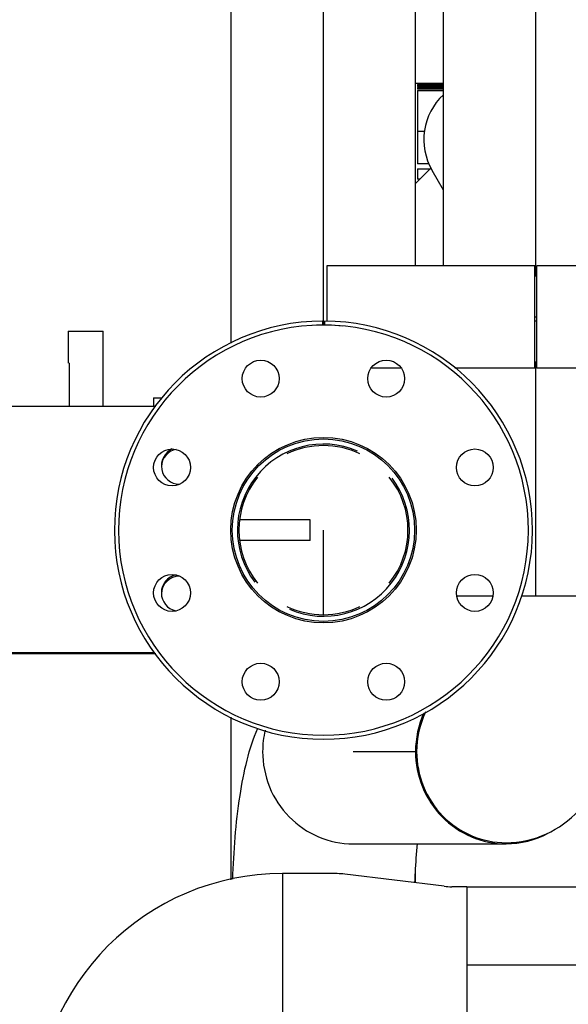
# Model space of a CAD drawing. Header units: millimetres. Extents: x 0 to 1189, y 0 to 841.
# Tile 57 of 169: x 403 to 414, y 560 to 580. Entities that reach past the tile are written whole.
import ezdxf

# ---------------------------------------------------------------- set-up
doc = ezdxf.new("R2010")
doc.units = ezdxf.units.MM
doc.header["$LTSCALE"] = 65.395
doc.linetypes.add('CENTER', pattern=[0.6, 0.375, -0.075, 0.075, -0.075])
for name, color, linetype in [('1907_153200_17_ABL82', 7, 'CONTINUOUS'), ('1907_153200_17_T2_PBL1759', 7, 'CONTINUOUS'), ('1907_153200_17_T3_PBL83', 7, 'CONTINUOUS'), ('1907_153200_18_ABL148', 7, 'CONTINUOUS'), ('1907_153200_18_T2_PBL324', 7, 'CONTINUOUS'), ('1907_153200_18_T3_PBL149', 7, 'CONTINUOUS'), ('1907_153200_21_ABL141', 7, 'CONTINUOUS'), ('1907_153200_21_T1_PBL142', 7, 'CONTINUOUS'), ('1907_153200_88_ABL106', 7, 'CONTINUOUS'), ('1907_153200_88_T3_PBL143', 7, 'CONTINUOUS'), ('1907_153200_89_ABL123', 7, 'CONTINUOUS'), ('1907_153200_89_T4_PBL124', 7, 'CONTINUOUS'), ('1907_153700_26_ABL120', 7, 'CONTINUOUS'), ('1907_153700_26_T1_PBL121', 7, 'CONTINUOUS'), ('1907_153700_26_T2_PBL323', 7, 'CONTINUOUS'), ('1907_153701_47_PBL325', 7, 'CONTINUOUS'), ('1907_153701_47_PBL326', 7, 'CONTINUOUS'), ('80ND40-DIN2690-MAK_PBL1758', 7, 'CONTINUOUS'), ('9M32C_GENSET_KPL_VERROHRUNG_ABL14', 7, 'CONTINUOUS'), ('BOGEN-S-2D-90-88_9X3_2_PBL129', 7, 'CONTINUOUS'), ('BOGEN-S-2D-90-88_9X3_2_PBL1910', 7, 'CONTINUOUS'), ('BOGEN-S-2D-90-88_9X3_2_PBL1911', 7, 'CONTINUOUS'), ('D2616-2-K-88_9-3_2-76_1-2_9_PBL128', 7, 'CONTINUOUS'), ('DIN16182-BG100X63_PBL111', 7, 'CONTINUOUS'), ('EN1092-1-01A-DN80-PN16_PBL1745', 7, 'CONTINUOUS'), ('EN1092-1-01A-DN80-PN16_PBL1757', 7, 'CONTINUOUS'), ('EN1092-1-01A-DN80-PN16_PBL354', 7, 'CONTINUOUS'), ('EN1092-1-01A-DN80-PN16_PBL360', 7, 'CONTINUOUS'), ('LAUTERBACH_SP_RING_2_0200_50_PBL103', 7, 'CONTINUOUS'), ('LAUTERBACH_SP_RING_2_0200_50_PBL133', 7, 'CONTINUOUS'), ('new_view_1_VBL0', 7, 'CONTINUOUS'), ('T-STUECK-S-88_9X3_2-88_9X3_2_PBL1760', 7, 'CONTINUOUS'), ('VORWAERMGERAT_C33_12225_04_PBL99', 7, 'CONTINUOUS')]:
    doc.layers.add(name, color=color, linetype=linetype)

# ---------------------------------------------------------------- blocks, each defined once
blk = doc.blocks.new('1907_153200_17_T3_PBL83', base_point=(406.044, 587.233))
at = {"layer": '1907_153200_17_T3_PBL83', "color": 7, "linetype": 'Continuous'}
for p, q in [((407.623, 573.237), (407.623, 585.835)), ((411.223, 574.749), (411.223, 585.835))]:
    blk.add_line(p, q, dxfattribs=at)
at = {"layer": '1907_153200_17_T3_PBL83', "color": 2, "linetype": 'CENTER'}
blk.add_line((409.423, 573.583), (409.423, 585.835), dxfattribs=at)
blk = doc.blocks.new('EN1092-1-01A-DN80-PN16_PBL1757', base_point=(409.423, 573.589))
at = {"layer": 'EN1092-1-01A-DN80-PN16_PBL1757', "color": 7, "linetype": 'Continuous'}
blk.add_arc((409.423, 569.589), 4, 89.7171, 90.2785, dxfattribs=at)
blk = doc.blocks.new('1907_153200_17_T2_PBL1759', base_point=(409.593, 569.52))
at = {"layer": '1907_153200_17_T2_PBL1759', "color": 7, "linetype": 'Continuous'}
for start, end in [(66.7314, 217.0585), (246.7314, 37.0585)]:
    blk.add_arc((409.423, 569.589), 1.68, start, end, dxfattribs=at)
blk = doc.blocks.new('T-STUECK-S-88_9X3_2-88_9X3_2_PBL1760', base_point=(409.423, 569.508))
at = {"layer": 'T-STUECK-S-88_9X3_2-88_9X3_2_PBL1760', "color": 7, "linetype": 'Continuous'}
for start, end in [(64.4144, 115.5856), (141.1365, 218.8635), (321.1365, 38.8635), (244.4144, 295.5856)]:
    blk.add_arc((409.423, 569.589), 1.65, start, end, dxfattribs=at)
blk = doc.blocks.new('1907_153200_17_ABL82', base_point=(406.044, 584.569))
at = {"layer": '1907_153200_17_T2_PBL1759'}
blk.add_blockref('1907_153200_17_T2_PBL1759', (409.593, 569.52), dxfattribs=at)
at = {"layer": '1907_153200_17_T3_PBL83'}
blk.add_blockref('1907_153200_17_T3_PBL83', (406.044, 587.233), dxfattribs=at)
at = {"layer": 'EN1092-1-01A-DN80-PN16_PBL1757'}
blk.add_blockref('EN1092-1-01A-DN80-PN16_PBL1757', (409.423, 573.589), dxfattribs=at)
at = {"layer": 'T-STUECK-S-88_9X3_2-88_9X3_2_PBL1760'}
blk.add_blockref('T-STUECK-S-88_9X3_2-88_9X3_2_PBL1760', (409.423, 569.508), dxfattribs=at)
blk = doc.blocks.new('VORWAERMGERAT_C33_12225_04_PBL99', base_point=(417.492, 568.429))
at = {"layer": 'VORWAERMGERAT_C33_12225_04_PBL99', "color": 7, "linetype": 'Continuous'}
for p, q in [((411.223, 578.309), (411.259, 578.309)), ((411.259, 578.308), (411.259, 578.303)), ((411.259, 578.308), (411.767, 578.308)), ((411.767, 578.303), (411.259, 578.303)), ((411.259, 578.298), (411.259, 578.282)), ((411.259, 578.298), (411.767, 578.298)), ((411.767, 578.282), (411.259, 578.282)), ((411.259, 578.271), (411.259, 578.244)), ((411.259, 578.271), (411.767, 578.271)), ((411.767, 578.244), (411.259, 578.244)), ((411.259, 578.228), (411.259, 578.19)), ((411.259, 578.228), (411.767, 578.228)), ((411.767, 578.19), (411.259, 578.19)), ((411.259, 578.168), (411.259, 576.739)), ((411.259, 578.168), (411.767, 578.168)), ((411.398, 577.367), (411.259, 577.367)), ((411.487, 576.739), (411.259, 576.739)), ((411.259, 576.639), (411.259, 576.439)), ((411.259, 576.639), (411.51, 576.639)), ((411.31, 576.439), (411.259, 576.439))]:
    blk.add_line(p, q, dxfattribs=at)
blk = doc.blocks.new('LAUTERBACH_SP_RING_2_0200_50_PBL103', base_point=(409.423, 573.629))
at = {"layer": 'LAUTERBACH_SP_RING_2_0200_50_PBL103', "color": 7, "linetype": 'Continuous'}
for p, q in [((409.403, 573.669), (409.403, 573.589)), ((409.443, 573.669), (409.443, 573.589))]:
    blk.add_line(p, q, dxfattribs=at)
for radius in [4.08, 4]:
    blk.add_arc((409.423, 569.589), radius, 90.2809, 89.7191, dxfattribs=at)
blk = doc.blocks.new('D2616-2-K-88_9-3_2-76_1-2_9_PBL128', base_point=(410.423, 561.109))
at = {"layer": 'D2616-2-K-88_9-3_2-76_1-2_9_PBL128', "color": 7, "linetype": 'Continuous'}
for p, q in [((408.623, 562.887), (408.623, 559.331)), ((409.694, 562.887), (408.623, 562.887)), ((411.78, 562.64), (409.84, 562.878)), ((412.223, 562.631), (411.926, 562.631)), ((412.223, 562.631), (412.223, 559.587)), ((411.78, 559.578), (409.84, 559.34)), ((412.223, 559.587), (411.926, 559.587)), ((409.694, 559.331), (408.623, 559.331))]:
    blk.add_line(p, q, dxfattribs=at)
for centre, start, end in [((409.694, 561.687), 83, 90), ((411.926, 563.831), 263, 270), ((411.926, 558.387), 90, 97), ((409.694, 560.531), 270, 277)]:
    blk.add_arc(centre, 1.2, start, end, dxfattribs=at)
blk = doc.blocks.new('BOGEN-S-2D-90-88_9X3_2_PBL129', base_point=(406.214, 558.069))
at = {"layer": 'BOGEN-S-2D-90-88_9X3_2_PBL129', "color": 7, "linetype": 'Continuous'}
blk.add_line((408.623, 562.887), (408.623, 559.331), dxfattribs=at)
for radius, start, end in [(4.818, 90, 180), (1.262, 89.9998, 180.0002)]:
    blk.add_arc((408.623, 558.069), radius, start, end, dxfattribs=at)
blk = doc.blocks.new('1907_153200_88_T3_PBL143', base_point=(414.453, 561.109))
at = {"layer": '1907_153200_88_T3_PBL143', "color": 7, "linetype": 'Continuous'}
for p, q in [((412.223, 562.631), (412.223, 559.587)), ((412.223, 562.631), (416.683, 562.631)), ((416.683, 562.631), (416.683, 559.587)), ((412.223, 559.587), (416.683, 559.587))]:
    blk.add_line(p, q, dxfattribs=at)
at = {"layer": '1907_153200_88_T3_PBL143', "color": 2, "linetype": 'CENTER'}
blk.add_line((412.223, 561.109), (416.683, 561.109), dxfattribs=at)
blk = doc.blocks.new('1907_153200_88_ABL106', base_point=(419.163, 560.889))
at = {"layer": '1907_153200_88_T3_PBL143'}
blk.add_blockref('1907_153200_88_T3_PBL143', (414.453, 561.109), dxfattribs=at)
at = {"layer": 'BOGEN-S-2D-90-88_9X3_2_PBL129'}
blk.add_blockref('BOGEN-S-2D-90-88_9X3_2_PBL129', (406.214, 558.069), dxfattribs=at)
at = {"layer": 'D2616-2-K-88_9-3_2-76_1-2_9_PBL128'}
blk.add_blockref('D2616-2-K-88_9-3_2-76_1-2_9_PBL128', (410.423, 561.109), dxfattribs=at)
blk = doc.blocks.new('DIN16182-BG100X63_PBL111', base_point=(406.803, 571.429))
at = {"layer": 'DIN16182-BG100X63_PBL111', "color": 7, "linetype": 'Continuous'}
for p, q in [((404.443, 573.469), (404.443, 572.853)), ((404.443, 573.469), (405.123, 573.469)), ((405.123, 572.004), (405.123, 573.469)), ((404.461, 572.848), (404.443, 572.853)), ((404.461, 572.848), (404.461, 572.004)), ((409.163, 569.789), (407.788, 569.789)), ((409.163, 569.389), (409.163, 569.789)), ((409.163, 569.389), (407.788, 569.389))]:
    blk.add_line(p, q, dxfattribs=at)
blk = doc.blocks.new('1907_153700_26_T1_PBL121', base_point=(409.343, 575.045))
at = {"layer": '1907_153700_26_T1_PBL121', "color": 7, "linetype": 'Continuous'}
for p, q in [((411.767, 576.221), (411.543, 576.609)), ((406.103, 572.169), (406.103, 572.004)), ((406.103, 572.169), (406.265, 572.169))]:
    blk.add_line(p, q, dxfattribs=at)
blk.add_arc((412.583, 577.209), 1.2, 133.0673, 210, dxfattribs=at)
blk = doc.blocks.new('1907_153700_26_T2_PBL323', base_point=(411.372, 576.5))
at = {"layer": '1907_153700_26_T2_PBL323', "color": 7, "linetype": 'Continuous'}
blk.add_line((411.223, 576.351), (411.52, 576.649), dxfattribs=at)
blk = doc.blocks.new('1907_153700_26_ABL120', base_point=(409.343, 575.045))
at = {"layer": '1907_153700_26_T1_PBL121'}
blk.add_blockref('1907_153700_26_T1_PBL121', (409.343, 575.045), dxfattribs=at)
at = {"layer": '1907_153700_26_T2_PBL323'}
blk.add_blockref('1907_153700_26_T2_PBL323', (411.372, 576.5), dxfattribs=at)
blk = doc.blocks.new('1907_153200_89_T4_PBL124', base_point=(409.423, 566.148))
at = {"layer": '1907_153200_89_T4_PBL124', "color": 2, "linetype": 'CENTER'}
blk.add_line((409.423, 567.939), (409.423, 569.589), dxfattribs=at)
at = {"layer": '1907_153200_89_T4_PBL124', "color": 7, "linetype": 'Continuous'}
for p, q in [((407.623, 562.768), (407.623, 565.94)), ((411.223, 562.708), (411.223, 562.996))]:
    blk.add_line(p, q, dxfattribs=at)
blk = doc.blocks.new('1907_153200_89_ABL123', base_point=(409.423, 566.148))
at = {"layer": '1907_153200_89_T4_PBL124'}
blk.add_blockref('1907_153200_89_T4_PBL124', (409.423, 566.148), dxfattribs=at)
blk = doc.blocks.new('LAUTERBACH_SP_RING_2_0200_50_PBL133', base_point=(413.567, 573.749))
at = {"layer": 'LAUTERBACH_SP_RING_2_0200_50_PBL133', "color": 7, "linetype": 'Continuous'}
for p, q in [((409.487, 574.749), (409.487, 573.667)), ((413.547, 574.749), (409.487, 574.749)), ((413.547, 572.749), (413.547, 574.749)), ((413.587, 572.749), (413.587, 574.749)), ((417.647, 574.749), (413.587, 574.749)), ((417.647, 574.749), (417.647, 572.749)), ((410.94, 572.749), (410.355, 572.749)), ((413.547, 572.749), (411.989, 572.749)), ((417.647, 572.749), (413.587, 572.749))]:
    blk.add_line(p, q, dxfattribs=at)
blk = doc.blocks.new('1907_153200_21_T1_PBL142', base_point=(413.567, 584.249))
at = {"layer": '1907_153200_21_T1_PBL142', "color": 7, "linetype": 'Continuous'}
blk.add_line((411.767, 574.749), (411.767, 593.949), dxfattribs=at)
at = {"layer": '1907_153200_21_T1_PBL142', "color": 2, "linetype": 'CENTER'}
blk.add_line((413.567, 574.549), (413.567, 593.949), dxfattribs=at)
blk = doc.blocks.new('EN1092-1-01A-DN80-PN16_PBL360', base_point=(413.567, 574.149))
at = {"layer": 'EN1092-1-01A-DN80-PN16_PBL360', "color": 7, "linetype": 'Continuous'}
for p, q in [((413.548, 574.549), (413.587, 574.549)), ((413.548, 573.749), (413.587, 573.749))]:
    blk.add_line(p, q, dxfattribs=at)
blk = doc.blocks.new('1907_153200_21_ABL141', base_point=(418.287, 595.859))
at = {"layer": '1907_153200_21_T1_PBL142'}
blk.add_blockref('1907_153200_21_T1_PBL142', (413.567, 584.249), dxfattribs=at)
at = {"layer": 'EN1092-1-01A-DN80-PN16_PBL360'}
blk.add_blockref('EN1092-1-01A-DN80-PN16_PBL360', (413.567, 574.149), dxfattribs=at)
blk = doc.blocks.new('1907_153200_18_T3_PBL149', base_point=(413.697, 570.589))
at = {"layer": '1907_153200_18_T3_PBL149', "color": 2, "linetype": 'CENTER'}
blk.add_line((413.567, 568.309), (413.567, 572.869), dxfattribs=at)
at = {"layer": '1907_153200_18_T3_PBL149', "color": 7, "linetype": 'Continuous'}
for p, q in [((415.367, 568.309), (415.367, 572.749)), ((412.028, 568.309), (412.731, 568.309)), ((413.284, 568.309), (415.367, 568.309))]:
    blk.add_line(p, q, dxfattribs=at)
blk = doc.blocks.new('1907_153200_18_T2_PBL324', base_point=(411.023, 564.744))
at = {"layer": '1907_153200_18_T2_PBL324', "color": 2, "linetype": 'CENTER'}
blk.add_line((410.003, 565.269), (411.242, 565.269), dxfattribs=at)
at = {"layer": '1907_153200_18_T2_PBL324', "color": 7, "linetype": 'Continuous'}
blk.add_line((410.003, 563.469), (412.987, 563.469), dxfattribs=at)
for centre, radius, start, end in [((410.074, 565.268), 1.838, 166.9204, 179.9817), ((412.986, 565.212), 1.743, 270.0389, 298.1766)]:
    blk.add_arc(centre, radius, start, end, dxfattribs=at)
blk.add_open_spline([(411.382, 566.02), (411.276, 565.787), (411.22, 565.525), (411.22, 565.269)], degree=3, dxfattribs=at)
for points in [[(408.236, 565.269), (408.236, 565.035), (408.327, 564.563), (408.719, 563.965), (409.307, 563.563), (409.773, 563.469), (410.003, 563.469)], [(411.22, 565.269), (411.22, 565.035), (411.312, 564.563), (411.704, 563.965), (412.291, 563.563), (412.757, 563.469), (412.987, 563.469)]]:
    blk.add_open_spline(points, degree=3, knots=[0, 0, 0, 0, 0.252138, 0.503028, 0.752145, 1, 1, 1, 1], dxfattribs=at)
blk = doc.blocks.new('EN1092-1-01A-DN80-PN16_PBL354', base_point=(413.567, 573.269))
at = {"layer": 'EN1092-1-01A-DN80-PN16_PBL354', "color": 7, "linetype": 'Continuous'}
for p, q in [((413.587, 573.669), (413.548, 573.669)), ((413.587, 572.869), (413.548, 572.869))]:
    blk.add_line(p, q, dxfattribs=at)
blk = doc.blocks.new('BOGEN-S-2D-90-88_9X3_2_PBL1910', base_point=(409.456, 564.256))
at = {"layer": 'BOGEN-S-2D-90-88_9X3_2_PBL1910', "color": 7, "linetype": 'Continuous'}
blk.add_line((408.174, 565.798), (408.175, 565.8), dxfattribs=at)
for points, knots in [([(407.653, 562.777), (407.671, 563.324), (407.729, 564.106), (407.915, 565.089), (408.053, 565.524), (408.141, 565.724)], [0, 0, 0, 0, 0.54645, 0.781267, 1, 1, 1, 1]), ([(411.209, 562.712), (411.212, 562.778), (411.222, 563.032), (411.241, 563.286), (411.259, 563.473)], [0, 0, 0, 0, 0.261922, 1, 1, 1, 1])]:
    blk.add_open_spline(points, degree=3, knots=knots, dxfattribs=at)
blk = doc.blocks.new('BOGEN-S-2D-90-88_9X3_2_PBL1911', base_point=(413.294, 565.9))
at = {"layer": 'BOGEN-S-2D-90-88_9X3_2_PBL1911', "color": 7, "linetype": 'Continuous'}
for points, knots in [([(412.987, 563.491), (413.256, 563.491), (413.79, 563.607), (414.418, 564.068), (414.809, 564.664), (415.034, 565.292), (415.177, 565.955), (415.311, 566.962), (415.345, 567.759), (415.345, 568.309)], [0, 0, 0, 0, 0.135264, 0.265473, 0.382341, 0.48863, 0.599652, 0.723101, 1, 1, 1, 1]), ([(411.242, 565.269), (411.242, 565.038), (411.332, 564.572), (411.719, 563.981), (412.299, 563.584), (412.76, 563.491), (412.987, 563.491)], [0, 0, 0, 0, 0.252138, 0.503028, 0.752145, 1, 1, 1, 1])]:
    blk.add_open_spline(points, degree=3, knots=knots, dxfattribs=at)
blk.add_open_spline([(411.415, 566.041), (411.302, 565.802), (411.242, 565.532), (411.242, 565.269)], degree=3, dxfattribs=at)
blk = doc.blocks.new('1907_153200_18_ABL148', base_point=(411.51, 568.19))
at = {"layer": '1907_153200_18_T2_PBL324'}
blk.add_blockref('1907_153200_18_T2_PBL324', (411.023, 564.744), dxfattribs=at)
at = {"layer": '1907_153200_18_T3_PBL149'}
blk.add_blockref('1907_153200_18_T3_PBL149', (413.697, 570.589), dxfattribs=at)
at = {"layer": 'BOGEN-S-2D-90-88_9X3_2_PBL1910'}
blk.add_blockref('BOGEN-S-2D-90-88_9X3_2_PBL1910', (409.456, 564.256), dxfattribs=at)
at = {"layer": 'BOGEN-S-2D-90-88_9X3_2_PBL1911'}
blk.add_blockref('BOGEN-S-2D-90-88_9X3_2_PBL1911', (413.294, 565.9), dxfattribs=at)
at = {"layer": 'EN1092-1-01A-DN80-PN16_PBL354'}
blk.add_blockref('EN1092-1-01A-DN80-PN16_PBL354', (413.567, 573.269), dxfattribs=at)
blk = doc.blocks.new('1907_153701_47_PBL325', base_point=(404.193, 569.169))
at = {"layer": '1907_153701_47_PBL325', "color": 7, "linetype": 'Continuous'}
blk.add_line((406.149, 567.173), (402.368, 567.173), dxfattribs=at)
for centre, start, end in [((406.619, 570.813), 101.751, 177.4934), ((402.139, 568.333), 2.5066, 177.1931), ((406.619, 568.333), 91.8872, 177.4934)]:
    blk.add_arc(centre, 0.36, start, end, dxfattribs=at)
blk = doc.blocks.new('1907_153701_47_PBL326', base_point=(404.379, 569.604))
at = {"layer": '1907_153701_47_PBL326', "color": 7, "linetype": 'Continuous'}
for p, q in [((406.149, 572.004), (402.361, 572.004)), ((402.394, 567.204), (406.126, 567.204))]:
    blk.add_line(p, q, dxfattribs=at)
for centre, start, end in [((406.619, 570.844), 114.0276, 268.801), ((402.139, 570.844), 182.0602, 357.1931), ((406.619, 568.364), 101.751, 257.6041)]:
    blk.add_arc(centre, 0.36, start, end, dxfattribs=at)
blk = doc.blocks.new('EN1092-1-01A-DN80-PN16_PBL1745', base_point=(409.423, 569.928))
at = {"layer": 'EN1092-1-01A-DN80-PN16_PBL1745', "color": 7, "linetype": 'Continuous'}
for centre, radius in [((408.198, 572.545), 0.36), ((410.648, 572.545), 0.36), ((409.423, 569.589), 1.81), ((406.467, 570.813), 0.36), ((412.379, 570.813), 0.36), ((406.467, 568.364), 0.36), ((412.379, 568.364), 0.36), ((408.198, 566.632), 0.36), ((410.648, 566.632), 0.36)]:
    blk.add_circle(centre, radius, dxfattribs=at)
blk.add_arc((409.423, 569.589), 4, 84.6132, 92.9931, dxfattribs=at)
blk = doc.blocks.new('80ND40-DIN2690-MAK_PBL1758', base_point=(409.423, 569.589))
at = {"layer": '80ND40-DIN2690-MAK_PBL1758', "color": 7, "linetype": 'Continuous'}
blk.add_circle((409.423, 569.589), 1.78, dxfattribs=at)
blk = doc.blocks.new('9M32C_GENSET_KPL_VERROHRUNG_ABL14', base_point=(564.013, 616.149))
at = {"layer": '1907_153200_17_ABL82'}
blk.add_blockref('1907_153200_17_ABL82', (406.044, 584.569), dxfattribs=at)
at = {"layer": '1907_153200_18_ABL148'}
blk.add_blockref('1907_153200_18_ABL148', (411.51, 568.19), dxfattribs=at)
at = {"layer": '1907_153200_21_ABL141'}
blk.add_blockref('1907_153200_21_ABL141', (418.287, 595.859), dxfattribs=at)
at = {"layer": '1907_153200_88_ABL106'}
blk.add_blockref('1907_153200_88_ABL106', (419.163, 560.889), dxfattribs=at)
at = {"layer": '1907_153200_89_ABL123'}
blk.add_blockref('1907_153200_89_ABL123', (409.423, 566.148), dxfattribs=at)
at = {"layer": '1907_153700_26_ABL120'}
blk.add_blockref('1907_153700_26_ABL120', (409.343, 575.045), dxfattribs=at)
at = {"layer": '1907_153701_47_PBL325'}
blk.add_blockref('1907_153701_47_PBL325', (404.193, 569.169), dxfattribs=at)
at = {"layer": '1907_153701_47_PBL326'}
blk.add_blockref('1907_153701_47_PBL326', (404.379, 569.604), dxfattribs=at)
at = {"layer": '80ND40-DIN2690-MAK_PBL1758'}
blk.add_blockref('80ND40-DIN2690-MAK_PBL1758', (409.423, 569.589), dxfattribs=at)
at = {"layer": 'DIN16182-BG100X63_PBL111'}
blk.add_blockref('DIN16182-BG100X63_PBL111', (406.803, 571.429), dxfattribs=at)
at = {"layer": 'EN1092-1-01A-DN80-PN16_PBL1745'}
blk.add_blockref('EN1092-1-01A-DN80-PN16_PBL1745', (409.423, 569.928), dxfattribs=at)
at = {"layer": 'LAUTERBACH_SP_RING_2_0200_50_PBL103'}
blk.add_blockref('LAUTERBACH_SP_RING_2_0200_50_PBL103', (409.423, 573.629), dxfattribs=at)
at = {"layer": 'LAUTERBACH_SP_RING_2_0200_50_PBL133'}
blk.add_blockref('LAUTERBACH_SP_RING_2_0200_50_PBL133', (413.567, 573.749), dxfattribs=at)
at = {"layer": 'VORWAERMGERAT_C33_12225_04_PBL99'}
blk.add_blockref('VORWAERMGERAT_C33_12225_04_PBL99', (417.492, 568.429), dxfattribs=at)
blk = doc.blocks.new('NEW_VIEW_1_VBL0', base_point=(585.593, 629.967))
at = {"layer": '9M32C_GENSET_KPL_VERROHRUNG_ABL14'}
blk.add_blockref('9M32C_GENSET_KPL_VERROHRUNG_ABL14', (564.013, 616.149), dxfattribs=at)

msp = doc.modelspace()

# ---------------------------------------------------------------- block references
at = {"layer": 'new_view_1_VBL0'}
msp.add_blockref('NEW_VIEW_1_VBL0', (585.59333, 629.96704), dxfattribs=at)

doc.saveas('drawing.dxf')
